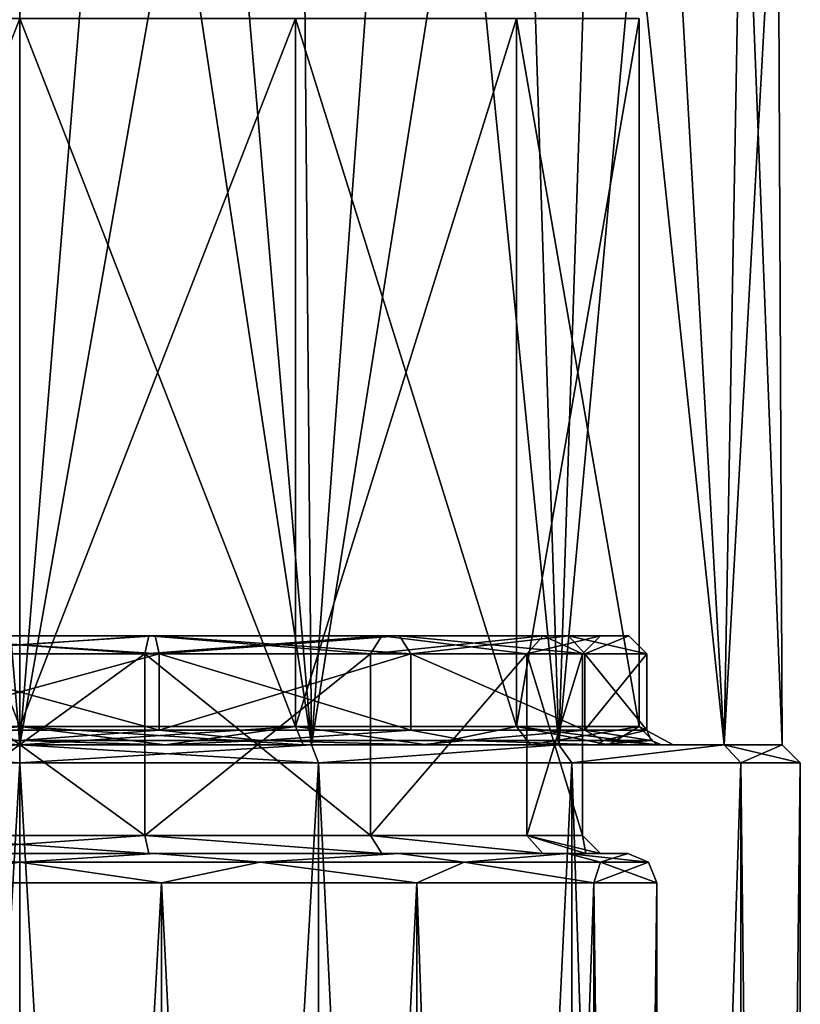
# Model space of a CAD drawing. Header units: millimetres. Extents: x -25 to 87, y -149 to 296.
# Tile 24 of 256: x 0 to 22, y -7 to 20. Entities that reach past the tile are written whole.
import ezdxf

# ---------------------------------------------------------------- set-up
doc = ezdxf.new("R2010")
doc.units = ezdxf.units.MM
doc.header["$LTSCALE"] = 65.185185
for name, color, linetype in [('10', 7, 'CONTINUOUS'), ('11', 7, 'CONTINUOUS'), ('12', 7, 'CONTINUOUS'), ('414', 7, 'CONTINUOUS'), ('415', 7, 'CONTINUOUS'), ('416', 7, 'CONTINUOUS'), ('417', 7, 'CONTINUOUS'), ('418', 7, 'CONTINUOUS'), ('419', 7, 'CONTINUOUS'), ('420', 7, 'CONTINUOUS'), ('421', 7, 'CONTINUOUS'), ('422', 7, 'CONTINUOUS'), ('423', 7, 'CONTINUOUS'), ('424', 7, 'CONTINUOUS'), ('425', 7, 'CONTINUOUS'), ('426', 7, 'CONTINUOUS'), ('427', 7, 'CONTINUOUS'), ('428', 7, 'CONTINUOUS'), ('433', 7, 'CONTINUOUS'), ('434', 7, 'CONTINUOUS'), ('435', 7, 'CONTINUOUS'), ('436', 7, 'CONTINUOUS'), ('437', 7, 'CONTINUOUS'), ('438', 7, 'CONTINUOUS'), ('439', 7, 'CONTINUOUS'), ('440', 7, 'CONTINUOUS'), ('84', 7, 'CONTINUOUS'), ('85', 7, 'CONTINUOUS'), ('9', 7, 'CONTINUOUS')]:
    doc.layers.add(name, color=color, linetype=linetype)

msp = doc.modelspace()

# ---------------------------------------------------------------- linework, layer by layer
at = {"layer": '10', "color": 7, "linetype": 'CONTINUOUS', "true_color": 0x0833a0}
for points in [[(0, 0.5, 17.5), (7.593, 0.5, 15.767), (0, 0, 18), (0, 0.5, 17.5)], [(0, 0, 18), (7.593, 0.5, 15.767), (4.005, 0, 17.549), (0, 0, 18)], [(7.593, 0.5, -15.767), (0, 0.5, -17.5), (7.81, 0, -16.217), (7.593, 0.5, -15.767)], [(7.81, 0, -16.217), (0, 0.5, -17.5), (4.005, 0, -17.549), (7.81, 0, -16.217)], [(4.005, 0, -17.549), (0, 0.5, -17.5), (0, 0, -18), (4.005, 0, -17.549)], [(4.005, 0, 17.549), (7.593, 0.5, 15.767), (7.81, 0, 16.217), (4.005, 0, 17.549)], [(7.593, 0.5, 15.767), (13.682, 0.5, 10.911), (11.223, 0, 14.073), (7.593, 0.5, 15.767)], [(7.81, 0, 16.217), (7.593, 0.5, 15.767), (11.223, 0, 14.073), (7.81, 0, 16.217)], [(13.682, 0.5, -10.911), (7.593, 0.5, -15.767), (11.223, 0, -14.073), (13.682, 0.5, -10.911)], [(11.223, 0, -14.073), (7.593, 0.5, -15.767), (7.81, 0, -16.217), (11.223, 0, -14.073)], [(11.223, 0, 14.073), (13.682, 0.5, 10.911), (14.073, 0, 11.223), (11.223, 0, 14.073)], [(14.073, 0, -11.223), (13.682, 0.5, -10.911), (11.223, 0, -14.073), (14.073, 0, -11.223)], [(13.682, 0.5, 10.911), (17.061, 0.5, 3.894), (14.073, 0, 11.223), (13.682, 0.5, 10.911)], [(17.061, 0.5, -3.894), (13.682, 0.5, -10.911), (17.549, 0, -4.005), (17.061, 0.5, -3.894)], [(17.549, 0, -4.005), (13.682, 0.5, -10.911), (16.217, 0, -7.81), (17.549, 0, -4.005)], [(16.217, 0, -7.81), (13.682, 0.5, -10.911), (14.073, 0, -11.223), (16.217, 0, -7.81)], [(14.073, 0, 11.223), (17.061, 0.5, 3.894), (16.217, 0, 7.81), (14.073, 0, 11.223)], [(16.217, 0, 7.81), (17.061, 0.5, 3.894), (17.549, 0, 4.005), (16.217, 0, 7.81)], [(17.061, 0.5, 3.894), (17.061, 0.5, -3.894), (18, 0), (17.061, 0.5, 3.894)], [(17.549, 0, 4.005), (17.061, 0.5, 3.894), (18, 0), (17.549, 0, 4.005)], [(18, 0), (17.061, 0.5, -3.894), (17.549, 0, -4.005), (18, 0)]]:
    msp.add_3dface(points, dxfattribs=at)
at = {"layer": '11', "color": 7, "linetype": 'CONTINUOUS', "true_color": 0x0833a0}
for points in [[(0, 20, 17.5), (0, 0.5, 17.5), (-7.593, 0.5, 15.767), (0, 20, 17.5)], [(-7.593, 20, 15.767), (0, 20, 17.5), (-7.593, 0.5, 15.767), (-7.593, 20, 15.767)], [(0, 0.5, -17.5), (0, 20, -17.5), (-7.593, 20, -15.767), (0, 0.5, -17.5)], [(0, 0.5, -17.5), (-7.593, 20, -15.767), (-7.593, 0.5, -15.767), (0, 0.5, -17.5)]]:
    msp.add_3dface(points, dxfattribs=at)
at = {"layer": '12', "color": 7, "linetype": 'CONTINUOUS', "true_color": 0x0833a0}
for points in [[(-7.593, 0.5, 15.767), (0, 0.5, 17.5), (-7.81, 0, 16.217), (-7.593, 0.5, 15.767)], [(-7.81, 0, 16.217), (0, 0.5, 17.5), (-4.005, 0, 17.549), (-7.81, 0, 16.217)], [(0, 0, -18), (0, 0.5, -17.5), (-7.593, 0.5, -15.767), (0, 0, -18)], [(0, 0, -18), (-7.593, 0.5, -15.767), (-4.005, 0, -17.549), (0, 0, -18)], [(0, 0.5, 17.5), (0, 0, 18), (-4.005, 0, 17.549), (0, 0.5, 17.5)]]:
    msp.add_3dface(points, dxfattribs=at)
at = {"layer": '414', "linetype": 'CONTINUOUS'}
for points in [[(-3.844, 0.4, 16.842), (3.844, 0.4, 16.842), (-3.844, 2.5, 16.842), (-3.844, 0.4, 16.842)], [(-3.844, 2.5, 16.842), (3.844, 0.4, 16.842), (3.844, 2.5, 16.842), (-3.844, 2.5, 16.842)], [(3.844, 0.4, 16.842), (10.771, 0.4, 13.506), (3.844, 2.5, 16.842), (3.844, 0.4, 16.842)], [(3.844, 2.5, 16.842), (10.771, 0.4, 13.506), (10.771, 2.5, 13.506), (3.844, 2.5, 16.842)], [(10.771, 0.4, 13.506), (15.564, 0.4, 7.495), (10.771, 2.5, 13.506), (10.771, 0.4, 13.506)], [(10.771, 2.5, 13.506), (15.564, 0.4, 7.495), (15.564, 2.5, 7.495), (10.771, 2.5, 13.506)], [(17.275, 0.4), (17.275, 2.5), (15.564, 2.5, 7.495), (17.275, 0.4)], [(15.564, 0.4, 7.495), (17.275, 0.4), (15.564, 2.5, 7.495), (15.564, 0.4, 7.495)]]:
    msp.add_3dface(points, dxfattribs=at)
at = {"layer": '415', "linetype": 'CONTINUOUS'}
for points in [[(-4.005, 0, 17.549), (0, 0, 18), (-3.933, 0, 17.232), (-4.005, 0, 17.549)], [(0, 0, -18), (-4.005, 0, -17.549), (-3.933, 0, -17.232), (0, 0, -18)], [(-3.933, 0, 17.232), (0, 0, 18), (3.933, 0, 17.232), (-3.933, 0, 17.232)], [(3.933, 0, -17.232), (0, 0, -18), (-3.933, 0, -17.232), (3.933, 0, -17.232)], [(0, 0, 18), (4.005, 0, 17.549), (3.933, 0, 17.232), (0, 0, 18)], [(4.005, 0, -17.549), (0, 0, -18), (3.933, 0, -17.232), (4.005, 0, -17.549)], [(4.005, 0, 17.549), (7.81, 0, 16.217), (3.933, 0, 17.232), (4.005, 0, 17.549)], [(3.933, 0, 17.232), (7.81, 0, 16.217), (11.021, 0, 13.818), (3.933, 0, 17.232)], [(11.021, 0, -13.818), (4.005, 0, -17.549), (3.933, 0, -17.232), (11.021, 0, -13.818)], [(7.81, 0, -16.217), (4.005, 0, -17.549), (11.021, 0, -13.818), (7.81, 0, -16.217)], [(7.81, 0, 16.217), (11.223, 0, 14.073), (11.021, 0, 13.818), (7.81, 0, 16.217)], [(11.223, 0, -14.073), (7.81, 0, -16.217), (11.021, 0, -13.818), (11.223, 0, -14.073)], [(11.223, 0, 14.073), (14.073, 0, 11.223), (11.021, 0, 13.818), (11.223, 0, 14.073)], [(11.021, 0, 13.818), (14.073, 0, 11.223), (15.925, 0, 7.668), (11.021, 0, 13.818)], [(15.925, 0, -7.667), (11.223, 0, -14.073), (11.021, 0, -13.818), (15.925, 0, -7.667)], [(14.073, 0, -11.223), (11.223, 0, -14.073), (15.925, 0, -7.667), (14.073, 0, -11.223)], [(14.073, 0, 11.223), (16.217, 0, 7.81), (15.925, 0, 7.668), (14.073, 0, 11.223)], [(16.217, 0, -7.81), (14.073, 0, -11.223), (15.925, 0, -7.667), (16.217, 0, -7.81)], [(16.217, 0, 7.81), (17.549, 0, 4.005), (15.925, 0, 7.668), (16.217, 0, 7.81)], [(17.549, 0, 4.005), (17.675, 0), (15.925, 0, 7.668), (17.549, 0, 4.005)], [(17.675, 0), (16.217, 0, -7.81), (15.925, 0, -7.667), (17.675, 0)], [(17.549, 0, -4.005), (16.217, 0, -7.81), (17.675, 0), (17.549, 0, -4.005)], [(17.549, 0, 4.005), (18, 0), (17.675, 0), (17.549, 0, 4.005)], [(18, 0), (17.549, 0, -4.005), (17.675, 0), (18, 0)]]:
    msp.add_3dface(points, dxfattribs=at)
at = {"layer": '416', "linetype": 'CONTINUOUS'}
for points in [[(-8.228, -0.5, 19.863), (0, -143.5, 21.5), (0, -0.5, 21.5), (-8.228, -0.5, 19.863)], [(0, -143.5, 21.5), (8.228, -143.5, 19.863), (0, -0.5, 21.5), (0, -143.5, 21.5)], [(0, -0.5, 21.5), (8.228, -143.5, 19.863), (8.228, -0.5, 19.863), (0, -0.5, 21.5)], [(8.228, -143.5, 19.863), (15.203, -143.5, 15.203), (8.228, -0.5, 19.863), (8.228, -143.5, 19.863)], [(8.228, -0.5, 19.863), (15.203, -143.5, 15.203), (15.203, -0.5, 15.203), (8.228, -0.5, 19.863)], [(15.203, -143.5, 15.203), (19.863, -143.5, 8.228), (15.203, -0.5, 15.203), (15.203, -143.5, 15.203)], [(15.203, -0.5, 15.203), (19.863, -143.5, 8.228), (19.863, -0.5, 8.228), (15.203, -0.5, 15.203)], [(19.863, -143.5, 8.228), (21.5, -143.5), (19.863, -0.5, 8.228), (19.863, -143.5, 8.228)], [(19.863, -0.5, 8.228), (21.5, -143.5), (21.5, -0.5), (19.863, -0.5, 8.228)]]:
    msp.add_3dface(points, dxfattribs=at)
at = {"layer": '417', "linetype": 'CONTINUOUS'}
for points in [[(-3.905, -3.8, 17.11), (3.905, -3.8, 17.11), (-3.905, -143.5, 17.11), (-3.905, -3.8, 17.11)], [(-3.905, -143.5, 17.11), (3.905, -3.8, 17.11), (3.905, -143.5, 17.11), (-3.905, -143.5, 17.11)], [(3.905, -3.8, 17.11), (10.942, -3.8, 13.721), (3.905, -143.5, 17.11), (3.905, -3.8, 17.11)], [(3.905, -143.5, 17.11), (10.942, -3.8, 13.721), (10.942, -143.5, 13.721), (3.905, -143.5, 17.11)], [(10.942, -3.8, 13.721), (15.812, -3.8, 7.615), (10.942, -143.5, 13.721), (10.942, -3.8, 13.721)], [(10.942, -143.5, 13.721), (15.812, -3.8, 7.615), (15.812, -143.5, 7.615), (10.942, -143.5, 13.721)], [(17.55, -3.8), (17.55, -143.5), (15.812, -143.5, 7.615), (17.55, -3.8)], [(15.812, -3.8, 7.615), (17.55, -3.8), (15.812, -143.5, 7.615), (15.812, -3.8, 7.615)]]:
    msp.add_3dface(points, dxfattribs=at)
at = {"layer": '418', "linetype": 'CONTINUOUS'}
for points in [[(3.728, -3, 16.33), (-3.728, -3, 16.33), (-3.558, -3, 15.599), (3.728, -3, 16.33)], [(-3.728, -3, -16.33), (3.728, -3, -16.33), (3.558, -3, -15.599), (-3.728, -3, -16.33)], [(-3.558, -3, -15.599), (-3.728, -3, -16.33), (3.558, -3, -15.599), (-3.558, -3, -15.599)], [(3.558, -3, 15.599), (3.728, -3, 16.33), (-3.558, -3, 15.599), (3.558, -3, 15.599)], [(10.444, -3, 13.095), (3.728, -3, 16.33), (3.558, -3, 15.599), (10.444, -3, 13.095)], [(9.971, -3, 12.513), (10.444, -3, 13.095), (3.558, -3, 15.599), (9.971, -3, 12.513)], [(3.728, -3, -16.33), (10.444, -3, -13.095), (3.558, -3, -15.599), (3.728, -3, -16.33)], [(3.558, -3, -15.599), (10.444, -3, -13.095), (9.971, -3, -12.513), (3.558, -3, -15.599)], [(15.092, -3, 7.266), (10.444, -3, 13.095), (9.971, -3, 12.513), (15.092, -3, 7.266)], [(14.411, -3, 6.952), (15.092, -3, 7.266), (9.971, -3, 12.513), (14.411, -3, 6.952)], [(10.444, -3, -13.095), (15.092, -3, -7.266), (9.971, -3, -12.513), (10.444, -3, -13.095)], [(9.971, -3, -12.513), (15.092, -3, -7.266), (14.411, -3, -6.952), (9.971, -3, -12.513)], [(15.596, -3, 3.57), (15.092, -3, 7.266), (14.411, -3, 6.952), (15.596, -3, 3.57)], [(14.411, -3, -6.952), (15.092, -3, -7.266), (15.596, -3, -3.57), (14.411, -3, -6.952)], [(16.75, -3), (15.092, -3, 7.266), (15.596, -3, 3.57), (16.75, -3)], [(15.092, -3, -7.266), (16.75, -3), (15.596, -3, -3.57), (15.092, -3, -7.266)], [(16, -3), (16.75, -3), (15.596, -3, 3.57), (16, -3)], [(16.75, -3), (16, -3), (15.596, -3, -3.57), (16.75, -3)]]:
    msp.add_3dface(points, dxfattribs=at)
at = {"layer": '419', "linetype": 'CONTINUOUS'}
for points in [[(-3.449, 2.5, 15.111), (3.449, 2.5, 15.111), (-3.449, -2.5, 15.111), (-3.449, 2.5, 15.111)], [(-3.449, -2.5, 15.111), (3.449, 2.5, 15.111), (3.449, -2.5, 15.111), (-3.449, -2.5, 15.111)], [(3.449, 2.5, 15.111), (9.664, 2.5, 12.118), (3.449, -2.5, 15.111), (3.449, 2.5, 15.111)], [(3.449, -2.5, 15.111), (9.664, 2.5, 12.118), (9.665, -2.5, 12.118), (3.449, -2.5, 15.111)], [(9.664, 2.5, 12.118), (13.965, 2.5, 6.725), (9.665, -2.5, 12.118), (9.664, 2.5, 12.118)], [(9.665, -2.5, 12.118), (13.965, 2.5, 6.725), (13.965, -2.5, 6.725), (9.665, -2.5, 12.118)], [(15.5, 2.5), (15.5, -2.5), (13.965, -2.5, 6.725), (15.5, 2.5)], [(13.965, 2.5, 6.725), (15.5, 2.5), (13.965, -2.5, 6.725), (13.965, 2.5, 6.725)]]:
    msp.add_3dface(points, dxfattribs=at)
at = {"layer": '420', "linetype": 'CONTINUOUS'}
for points in [[(3.733, 3, -16.354), (-3.733, 3, -16.354), (3.56, 3, -15.599), (3.733, 3, -16.354)], [(3.56, 3, -15.599), (-3.733, 3, -16.354), (-3.56, 3, -15.599), (3.56, 3, -15.599)], [(-3.733, 3, 16.354), (3.733, 3, 16.354), (-3.56, 3, 15.599), (-3.733, 3, 16.354)], [(-3.56, 3, 15.599), (3.733, 3, 16.354), (3.56, 3, 15.599), (-3.56, 3, 15.599)], [(9.976, 3, -12.509), (3.733, 3, -16.354), (3.56, 3, -15.599), (9.976, 3, -12.509)], [(3.56, 3, 15.599), (3.733, 3, 16.354), (9.976, 3, 12.509), (3.56, 3, 15.599)], [(10.459, 3, -13.115), (3.733, 3, -16.354), (9.976, 3, -12.509), (10.459, 3, -13.115)], [(3.733, 3, 16.354), (10.459, 3, 13.115), (9.976, 3, 12.509), (3.733, 3, 16.354)], [(14.415, 3, -6.942), (10.459, 3, -13.115), (9.976, 3, -12.509), (14.415, 3, -6.942)], [(9.976, 3, 12.509), (10.459, 3, 13.115), (14.415, 3, 6.942), (9.976, 3, 12.509)], [(15.114, 3, -7.278), (10.459, 3, -13.115), (14.415, 3, -6.942), (15.114, 3, -7.278)], [(10.459, 3, 13.115), (15.114, 3, 7.278), (14.415, 3, 6.942), (10.459, 3, 13.115)], [(16, 3), (15.114, 3, -7.278), (14.415, 3, -6.942), (16, 3)], [(14.415, 3, 6.942), (15.114, 3, 7.278), (16, 3), (14.415, 3, 6.942)], [(16.775, 3), (15.114, 3, -7.278), (16, 3), (16.775, 3)], [(15.114, 3, 7.278), (16.775, 3), (16, 3), (15.114, 3, 7.278)]]:
    msp.add_3dface(points, dxfattribs=at)
at = {"layer": '421', "linetype": 'CONTINUOUS'}
for points in [[(3.844, 0.4, -16.842), (-3.844, 0.4, -16.842), (3.844, 2.5, -16.842), (3.844, 0.4, -16.842)], [(3.844, 2.5, -16.842), (-3.844, 0.4, -16.842), (-3.844, 2.5, -16.842), (3.844, 2.5, -16.842)], [(10.771, 0.4, -13.506), (3.844, 0.4, -16.842), (10.771, 2.5, -13.506), (10.771, 0.4, -13.506)], [(10.771, 2.5, -13.506), (3.844, 0.4, -16.842), (3.844, 2.5, -16.842), (10.771, 2.5, -13.506)], [(15.564, 0.4, -7.495), (10.771, 0.4, -13.506), (10.771, 2.5, -13.506), (15.564, 0.4, -7.495)], [(15.564, 2.5, -7.495), (15.564, 0.4, -7.495), (10.771, 2.5, -13.506), (15.564, 2.5, -7.495)], [(17.275, 2.5), (17.275, 0.4), (15.564, 0.4, -7.495), (17.275, 2.5)], [(17.275, 2.5), (15.564, 0.4, -7.495), (15.564, 2.5, -7.495), (17.275, 2.5)]]:
    msp.add_3dface(points, dxfattribs=at)
at = {"layer": '422', "linetype": 'CONTINUOUS'}
for points in [[(0, -143.5, -21.5), (-8.228, -143.5, -19.863), (0, -0.5, -21.5), (0, -143.5, -21.5)], [(0, -0.5, -21.5), (-8.228, -143.5, -19.863), (-8.228, -0.5, -19.863), (0, -0.5, -21.5)], [(8.228, -143.5, -19.863), (0, -143.5, -21.5), (8.228, -0.5, -19.863), (8.228, -143.5, -19.863)], [(8.228, -0.5, -19.863), (0, -143.5, -21.5), (0, -0.5, -21.5), (8.228, -0.5, -19.863)], [(15.203, -143.5, -15.203), (8.228, -143.5, -19.863), (15.203, -0.5, -15.203), (15.203, -143.5, -15.203)], [(15.203, -0.5, -15.203), (8.228, -143.5, -19.863), (8.228, -0.5, -19.863), (15.203, -0.5, -15.203)], [(19.863, -143.5, -8.228), (15.203, -143.5, -15.203), (19.863, -0.5, -8.228), (19.863, -143.5, -8.228)], [(19.863, -0.5, -8.228), (15.203, -143.5, -15.203), (15.203, -0.5, -15.203), (19.863, -0.5, -8.228)], [(21.5, -0.5), (21.5, -143.5), (19.863, -143.5, -8.228), (21.5, -0.5)], [(21.5, -0.5), (19.863, -143.5, -8.228), (19.863, -0.5, -8.228), (21.5, -0.5)]]:
    msp.add_3dface(points, dxfattribs=at)
at = {"layer": '423', "linetype": 'CONTINUOUS'}
for points in [[(3.905, -3.8, -17.11), (-3.905, -3.8, -17.11), (3.905, -143.5, -17.11), (3.905, -3.8, -17.11)], [(3.905, -143.5, -17.11), (-3.905, -3.8, -17.11), (-3.905, -143.5, -17.11), (3.905, -143.5, -17.11)], [(10.942, -3.8, -13.721), (3.905, -3.8, -17.11), (10.942, -143.5, -13.721), (10.942, -3.8, -13.721)], [(10.942, -143.5, -13.721), (3.905, -3.8, -17.11), (3.905, -143.5, -17.11), (10.942, -143.5, -13.721)], [(15.812, -3.8, -7.615), (10.942, -3.8, -13.721), (15.812, -143.5, -7.615), (15.812, -3.8, -7.615)], [(15.812, -143.5, -7.615), (10.942, -3.8, -13.721), (10.942, -143.5, -13.721), (15.812, -143.5, -7.615)], [(17.55, -143.5), (17.55, -3.8), (15.812, -3.8, -7.615), (17.55, -143.5)], [(17.55, -143.5), (15.812, -3.8, -7.615), (15.812, -143.5, -7.615), (17.55, -143.5)]]:
    msp.add_3dface(points, dxfattribs=at)
at = {"layer": '424', "linetype": 'CONTINUOUS'}
for points in [[(3.449, 2.5, -15.111), (-3.449, 2.5, -15.111), (3.449, -2.5, -15.111), (3.449, 2.5, -15.111)], [(3.449, -2.5, -15.111), (-3.449, 2.5, -15.111), (-3.449, -2.5, -15.111), (3.449, -2.5, -15.111)], [(9.664, 2.5, -12.118), (3.449, 2.5, -15.111), (9.664, -2.5, -12.118), (9.664, 2.5, -12.118)], [(9.664, -2.5, -12.118), (3.449, 2.5, -15.111), (3.449, -2.5, -15.111), (9.664, -2.5, -12.118)], [(13.965, 2.5, -6.725), (9.664, 2.5, -12.118), (9.664, -2.5, -12.118), (13.965, 2.5, -6.725)], [(13.965, -2.5, -6.725), (13.965, 2.5, -6.725), (9.664, -2.5, -12.118), (13.965, -2.5, -6.725)], [(15.5, -2.5), (15.5, 2.5), (13.965, 2.5, -6.725), (15.5, -2.5)], [(15.5, -2.5), (13.965, 2.5, -6.725), (13.965, -2.5, -6.725), (15.5, -2.5)]]:
    msp.add_3dface(points, dxfattribs=at)
at = {"layer": '425', "linetype": 'CONTINUOUS'}
for points in [[(-3.844, 0.4, 16.842), (-6.656, 0.117, 16.068), (0, 0.117, 17.392), (-3.844, 0.4, 16.842)], [(3.844, 0.4, 16.842), (-3.844, 0.4, 16.842), (0, 0.117, 17.392), (3.844, 0.4, 16.842)], [(3.844, 0.4, 16.842), (0, 0.117, 17.392), (6.656, 0.117, 16.068), (3.844, 0.4, 16.842)], [(10.771, 0.4, 13.506), (3.844, 0.4, 16.842), (6.656, 0.117, 16.068), (10.771, 0.4, 13.506)], [(10.771, 0.4, 13.506), (6.656, 0.117, 16.068), (12.298, 0.117, 12.298), (10.771, 0.4, 13.506)], [(15.564, 0.4, 7.495), (10.771, 0.4, 13.506), (12.298, 0.117, 12.298), (15.564, 0.4, 7.495)], [(15.564, 0.4, 7.495), (12.298, 0.117, 12.298), (16.068, 0.117, 6.656), (15.564, 0.4, 7.495)], [(17.275, 0.4), (15.564, 0.4, 7.495), (17.392, 0.117), (17.275, 0.4)], [(15.564, 0.4, 7.495), (16.068, 0.117, 6.656), (17.392, 0.117), (15.564, 0.4, 7.495)], [(-6.656, 0.117, 16.068), (-3.933, 0, 17.232), (0, 0.117, 17.392), (-6.656, 0.117, 16.068)], [(-3.933, 0, 17.232), (3.933, 0, 17.232), (0, 0.117, 17.392), (-3.933, 0, 17.232)], [(0, 0.117, 17.392), (3.933, 0, 17.232), (6.656, 0.117, 16.068), (0, 0.117, 17.392)], [(3.933, 0, 17.232), (11.021, 0, 13.818), (6.656, 0.117, 16.068), (3.933, 0, 17.232)], [(6.656, 0.117, 16.068), (11.021, 0, 13.818), (12.298, 0.117, 12.298), (6.656, 0.117, 16.068)], [(11.021, 0, 13.818), (15.925, 0, 7.668), (12.298, 0.117, 12.298), (11.021, 0, 13.818)], [(12.298, 0.117, 12.298), (15.925, 0, 7.668), (16.068, 0.117, 6.656), (12.298, 0.117, 12.298)], [(15.925, 0, 7.668), (17.675, 0), (16.068, 0.117, 6.656), (15.925, 0, 7.668)], [(16.068, 0.117, 6.656), (17.675, 0), (17.392, 0.117), (16.068, 0.117, 6.656)]]:
    msp.add_3dface(points, dxfattribs=at)
at = {"layer": '426', "linetype": 'CONTINUOUS'}
for points in [[(-3.844, 0.4, -16.842), (0, 0.117, -17.392), (-6.656, 0.117, -16.068), (-3.844, 0.4, -16.842)], [(-3.844, 0.4, -16.842), (3.844, 0.4, -16.842), (0, 0.117, -17.392), (-3.844, 0.4, -16.842)], [(3.844, 0.4, -16.842), (6.656, 0.117, -16.068), (0, 0.117, -17.392), (3.844, 0.4, -16.842)], [(3.844, 0.4, -16.842), (10.771, 0.4, -13.506), (6.656, 0.117, -16.068), (3.844, 0.4, -16.842)], [(10.771, 0.4, -13.506), (12.298, 0.117, -12.298), (6.656, 0.117, -16.068), (10.771, 0.4, -13.506)], [(10.771, 0.4, -13.506), (15.564, 0.4, -7.495), (12.298, 0.117, -12.298), (10.771, 0.4, -13.506)], [(15.564, 0.4, -7.495), (16.068, 0.117, -6.656), (12.298, 0.117, -12.298), (15.564, 0.4, -7.495)], [(15.564, 0.4, -7.495), (17.275, 0.4), (16.068, 0.117, -6.656), (15.564, 0.4, -7.495)], [(17.275, 0.4), (17.392, 0.117), (16.068, 0.117, -6.656), (17.275, 0.4)], [(0, 0.117, -17.392), (-3.933, 0, -17.232), (-6.656, 0.117, -16.068), (0, 0.117, -17.392)], [(3.933, 0, -17.232), (-3.933, 0, -17.232), (0, 0.117, -17.392), (3.933, 0, -17.232)], [(6.656, 0.117, -16.068), (3.933, 0, -17.232), (0, 0.117, -17.392), (6.656, 0.117, -16.068)], [(11.021, 0, -13.818), (3.933, 0, -17.232), (6.656, 0.117, -16.068), (11.021, 0, -13.818)], [(12.298, 0.117, -12.298), (11.021, 0, -13.818), (6.656, 0.117, -16.068), (12.298, 0.117, -12.298)], [(15.925, 0, -7.667), (11.021, 0, -13.818), (12.298, 0.117, -12.298), (15.925, 0, -7.667)], [(16.068, 0.117, -6.656), (15.925, 0, -7.667), (12.298, 0.117, -12.298), (16.068, 0.117, -6.656)], [(17.675, 0), (15.925, 0, -7.667), (17.392, 0.117), (17.675, 0)], [(17.392, 0.117), (15.925, 0, -7.667), (16.068, 0.117, -6.656), (17.392, 0.117)]]:
    msp.add_3dface(points, dxfattribs=at)
at = {"layer": '427', "linetype": 'CONTINUOUS'}
for points in [[(0, -3.234, -17.316), (-3.728, -3, -16.33), (-6.626, -3.234, -15.998), (0, -3.234, -17.316)], [(-3.905, -3.8, -17.11), (0, -3.234, -17.316), (-6.626, -3.234, -15.998), (-3.905, -3.8, -17.11)], [(-3.905, -3.8, -17.11), (3.905, -3.8, -17.11), (0, -3.234, -17.316), (-3.905, -3.8, -17.11)], [(3.728, -3, -16.33), (-3.728, -3, -16.33), (0, -3.234, -17.316), (3.728, -3, -16.33)], [(6.626, -3.234, -15.998), (3.728, -3, -16.33), (0, -3.234, -17.316), (6.626, -3.234, -15.998)], [(3.905, -3.8, -17.11), (6.626, -3.234, -15.998), (0, -3.234, -17.316), (3.905, -3.8, -17.11)], [(10.444, -3, -13.095), (3.728, -3, -16.33), (6.626, -3.234, -15.998), (10.444, -3, -13.095)], [(3.905, -3.8, -17.11), (10.942, -3.8, -13.721), (6.626, -3.234, -15.998), (3.905, -3.8, -17.11)], [(12.244, -3.234, -12.244), (10.444, -3, -13.095), (6.626, -3.234, -15.998), (12.244, -3.234, -12.244)], [(10.942, -3.8, -13.721), (12.244, -3.234, -12.244), (6.626, -3.234, -15.998), (10.942, -3.8, -13.721)], [(15.092, -3, -7.266), (10.444, -3, -13.095), (12.244, -3.234, -12.244), (15.092, -3, -7.266)], [(10.942, -3.8, -13.721), (15.812, -3.8, -7.615), (12.244, -3.234, -12.244), (10.942, -3.8, -13.721)], [(15.998, -3.234, -6.626), (15.092, -3, -7.266), (12.244, -3.234, -12.244), (15.998, -3.234, -6.626)], [(15.812, -3.8, -7.615), (15.998, -3.234, -6.626), (12.244, -3.234, -12.244), (15.812, -3.8, -7.615)], [(16.75, -3), (15.092, -3, -7.266), (17.316, -3.234, 0), (16.75, -3)], [(17.316, -3.234, 0), (15.092, -3, -7.266), (15.998, -3.234, -6.626), (17.316, -3.234, 0)], [(15.812, -3.8, -7.615), (17.55, -3.8), (15.998, -3.234, -6.626), (15.812, -3.8, -7.615)], [(17.55, -3.8), (17.316, -3.234, 0), (15.998, -3.234, -6.626), (17.55, -3.8)]]:
    msp.add_3dface(points, dxfattribs=at)
at = {"layer": '428', "linetype": 'CONTINUOUS'}
for points in [[(-6.626, -3.234, 15.998), (-3.728, -3, 16.33), (0, -3.234, 17.316), (-6.626, -3.234, 15.998)], [(-3.905, -3.8, 17.11), (-6.626, -3.234, 15.998), (0, -3.234, 17.316), (-3.905, -3.8, 17.11)], [(3.905, -3.8, 17.11), (-3.905, -3.8, 17.11), (0, -3.234, 17.316), (3.905, -3.8, 17.11)], [(-3.728, -3, 16.33), (3.728, -3, 16.33), (0, -3.234, 17.316), (-3.728, -3, 16.33)], [(0, -3.234, 17.316), (3.728, -3, 16.33), (6.626, -3.234, 15.998), (0, -3.234, 17.316)], [(3.905, -3.8, 17.11), (0, -3.234, 17.316), (6.626, -3.234, 15.998), (3.905, -3.8, 17.11)], [(3.728, -3, 16.33), (10.444, -3, 13.095), (6.626, -3.234, 15.998), (3.728, -3, 16.33)], [(10.942, -3.8, 13.721), (3.905, -3.8, 17.11), (6.626, -3.234, 15.998), (10.942, -3.8, 13.721)], [(6.626, -3.234, 15.998), (10.444, -3, 13.095), (12.244, -3.234, 12.244), (6.626, -3.234, 15.998)], [(10.942, -3.8, 13.721), (6.626, -3.234, 15.998), (12.244, -3.234, 12.244), (10.942, -3.8, 13.721)], [(10.444, -3, 13.095), (15.092, -3, 7.266), (12.244, -3.234, 12.244), (10.444, -3, 13.095)], [(15.812, -3.8, 7.615), (10.942, -3.8, 13.721), (12.244, -3.234, 12.244), (15.812, -3.8, 7.615)], [(12.244, -3.234, 12.244), (15.092, -3, 7.266), (15.998, -3.234, 6.626), (12.244, -3.234, 12.244)], [(15.812, -3.8, 7.615), (12.244, -3.234, 12.244), (15.998, -3.234, 6.626), (15.812, -3.8, 7.615)], [(15.092, -3, 7.266), (16.75, -3), (15.998, -3.234, 6.626), (15.092, -3, 7.266)], [(17.55, -3.8), (15.812, -3.8, 7.615), (17.316, -3.234, 0), (17.55, -3.8)], [(17.316, -3.234, 0), (15.812, -3.8, 7.615), (15.998, -3.234, 6.626), (17.316, -3.234, 0)], [(16.75, -3), (17.316, -3.234, 0), (15.998, -3.234, 6.626), (16.75, -3)]]:
    msp.add_3dface(points, dxfattribs=at)
at = {"layer": '433', "linetype": 'CONTINUOUS'}
for points in [[(-3.558, -3, -15.599), (3.558, -3, -15.599), (-3.449, -2.5, -15.111), (-3.558, -3, -15.599)], [(3.558, -3, -15.599), (3.449, -2.5, -15.111), (-3.449, -2.5, -15.111), (3.558, -3, -15.599)], [(3.558, -3, -15.599), (9.971, -3, -12.513), (3.449, -2.5, -15.111), (3.558, -3, -15.599)], [(9.971, -3, -12.513), (9.664, -2.5, -12.118), (3.449, -2.5, -15.111), (9.971, -3, -12.513)], [(9.971, -3, -12.513), (14.411, -3, -6.952), (9.664, -2.5, -12.118), (9.971, -3, -12.513)], [(14.411, -3, -6.952), (13.965, -2.5, -6.725), (9.664, -2.5, -12.118), (14.411, -3, -6.952)], [(15.596, -3, -3.57), (16, -3), (13.965, -2.5, -6.725), (15.596, -3, -3.57)], [(16, -3), (15.5, -2.5), (13.965, -2.5, -6.725), (16, -3)], [(14.411, -3, -6.952), (15.596, -3, -3.57), (13.965, -2.5, -6.725), (14.411, -3, -6.952)]]:
    msp.add_3dface(points, dxfattribs=at)
at = {"layer": '434', "linetype": 'CONTINUOUS'}
for points in [[(3.558, -3, 15.599), (-3.558, -3, 15.599), (3.449, -2.5, 15.111), (3.558, -3, 15.599)], [(-3.558, -3, 15.599), (-3.449, -2.5, 15.111), (3.449, -2.5, 15.111), (-3.558, -3, 15.599)], [(9.971, -3, 12.513), (3.558, -3, 15.599), (3.449, -2.5, 15.111), (9.971, -3, 12.513)], [(9.971, -3, 12.513), (3.449, -2.5, 15.111), (9.665, -2.5, 12.118), (9.971, -3, 12.513)], [(14.411, -3, 6.952), (9.971, -3, 12.513), (9.665, -2.5, 12.118), (14.411, -3, 6.952)], [(14.411, -3, 6.952), (9.665, -2.5, 12.118), (13.965, -2.5, 6.725), (14.411, -3, 6.952)], [(15.596, -3, 3.57), (14.411, -3, 6.952), (13.965, -2.5, 6.725), (15.596, -3, 3.57)], [(15.5, -2.5), (15.596, -3, 3.57), (13.965, -2.5, 6.725), (15.5, -2.5)], [(16, -3), (15.596, -3, 3.57), (15.5, -2.5), (16, -3)]]:
    msp.add_3dface(points, dxfattribs=at)
at = {"layer": '435', "linetype": 'CONTINUOUS'}
for points in [[(-3.449, 2.5, 15.111), (-3.56, 3, 15.599), (3.56, 3, 15.599), (-3.449, 2.5, 15.111)], [(3.449, 2.5, 15.111), (-3.449, 2.5, 15.111), (3.56, 3, 15.599), (3.449, 2.5, 15.111)], [(9.664, 2.5, 12.118), (3.449, 2.5, 15.111), (9.976, 3, 12.509), (9.664, 2.5, 12.118)], [(3.449, 2.5, 15.111), (3.56, 3, 15.599), (9.976, 3, 12.509), (3.449, 2.5, 15.111)], [(13.965, 2.5, 6.725), (9.664, 2.5, 12.118), (14.415, 3, 6.942), (13.965, 2.5, 6.725)], [(9.664, 2.5, 12.118), (9.976, 3, 12.509), (14.415, 3, 6.942), (9.664, 2.5, 12.118)], [(15.5, 2.5), (13.965, 2.5, 6.725), (16, 3), (15.5, 2.5)], [(13.965, 2.5, 6.725), (14.415, 3, 6.942), (16, 3), (13.965, 2.5, 6.725)]]:
    msp.add_3dface(points, dxfattribs=at)
at = {"layer": '436', "linetype": 'CONTINUOUS'}
for points in [[(3.56, 3, -15.599), (-3.56, 3, -15.599), (3.449, 2.5, -15.111), (3.56, 3, -15.599)], [(-3.56, 3, -15.599), (-3.449, 2.5, -15.111), (3.449, 2.5, -15.111), (-3.56, 3, -15.599)], [(3.56, 3, -15.599), (3.449, 2.5, -15.111), (9.664, 2.5, -12.118), (3.56, 3, -15.599)], [(9.976, 3, -12.509), (3.56, 3, -15.599), (9.664, 2.5, -12.118), (9.976, 3, -12.509)], [(9.976, 3, -12.509), (9.664, 2.5, -12.118), (13.965, 2.5, -6.725), (9.976, 3, -12.509)], [(14.415, 3, -6.942), (9.976, 3, -12.509), (13.965, 2.5, -6.725), (14.415, 3, -6.942)], [(15.5, 2.5), (14.415, 3, -6.942), (13.965, 2.5, -6.725), (15.5, 2.5)], [(15.5, 2.5), (16, 3), (14.415, 3, -6.942), (15.5, 2.5)]]:
    msp.add_3dface(points, dxfattribs=at)
at = {"layer": '437', "linetype": 'CONTINUOUS'}
for points in [[(-3.844, 2.5, 16.842), (3.844, 2.5, 16.842), (-3.733, 3, 16.354), (-3.844, 2.5, 16.842)], [(3.844, 2.5, 16.842), (3.733, 3, 16.354), (-3.733, 3, 16.354), (3.844, 2.5, 16.842)], [(3.844, 2.5, 16.842), (10.771, 2.5, 13.506), (3.733, 3, 16.354), (3.844, 2.5, 16.842)], [(10.771, 2.5, 13.506), (10.459, 3, 13.115), (3.733, 3, 16.354), (10.771, 2.5, 13.506)], [(10.771, 2.5, 13.506), (15.564, 2.5, 7.495), (10.459, 3, 13.115), (10.771, 2.5, 13.506)], [(15.564, 2.5, 7.495), (15.114, 3, 7.278), (10.459, 3, 13.115), (15.564, 2.5, 7.495)], [(15.564, 2.5, 7.495), (17.275, 2.5), (15.114, 3, 7.278), (15.564, 2.5, 7.495)], [(17.275, 2.5), (16.775, 3), (15.114, 3, 7.278), (17.275, 2.5)]]:
    msp.add_3dface(points, dxfattribs=at)
at = {"layer": '438', "linetype": 'CONTINUOUS'}
for points in [[(-3.733, 3, -16.354), (3.733, 3, -16.354), (-3.844, 2.5, -16.842), (-3.733, 3, -16.354)], [(3.733, 3, -16.354), (3.844, 2.5, -16.842), (-3.844, 2.5, -16.842), (3.733, 3, -16.354)], [(3.733, 3, -16.354), (10.459, 3, -13.115), (3.844, 2.5, -16.842), (3.733, 3, -16.354)], [(10.459, 3, -13.115), (10.771, 2.5, -13.506), (3.844, 2.5, -16.842), (10.459, 3, -13.115)], [(10.459, 3, -13.115), (15.114, 3, -7.278), (10.771, 2.5, -13.506), (10.459, 3, -13.115)], [(15.114, 3, -7.278), (15.564, 2.5, -7.495), (10.771, 2.5, -13.506), (15.114, 3, -7.278)], [(15.114, 3, -7.278), (16.775, 3), (15.564, 2.5, -7.495), (15.114, 3, -7.278)], [(16.775, 3), (17.275, 2.5), (15.564, 2.5, -7.495), (16.775, 3)]]:
    msp.add_3dface(points, dxfattribs=at)
at = {"layer": '439', "linetype": 'CONTINUOUS'}
for points in [[(-8.036, 0, 19.401), (-8.228, -0.5, 19.863), (0, -0.5, 21.5), (-8.036, 0, 19.401)], [(0, 0, 21), (-8.036, 0, 19.401), (0, -0.5, 21.5), (0, 0, 21)], [(8.036, 0, 19.401), (0, 0, 21), (8.228, -0.5, 19.863), (8.036, 0, 19.401)], [(0, 0, 21), (0, -0.5, 21.5), (8.228, -0.5, 19.863), (0, 0, 21)], [(14.849, 0, 14.849), (8.036, 0, 19.401), (8.228, -0.5, 19.863), (14.849, 0, 14.849)], [(14.849, 0, 14.849), (8.228, -0.5, 19.863), (15.203, -0.5, 15.203), (14.849, 0, 14.849)], [(19.401, 0, 8.036), (14.849, 0, 14.849), (15.203, -0.5, 15.203), (19.401, 0, 8.036)], [(19.401, 0, 8.036), (15.203, -0.5, 15.203), (19.863, -0.5, 8.228), (19.401, 0, 8.036)], [(21, 0, 0), (19.401, 0, 8.036), (21.5, -0.5), (21, 0, 0)], [(19.401, 0, 8.036), (19.863, -0.5, 8.228), (21.5, -0.5), (19.401, 0, 8.036)]]:
    msp.add_3dface(points, dxfattribs=at)
at = {"layer": '440', "linetype": 'CONTINUOUS'}
for points in [[(-8.036, 0, -19.401), (0, 0, -21), (-8.228, -0.5, -19.863), (-8.036, 0, -19.401)], [(0, 0, -21), (0, -0.5, -21.5), (-8.228, -0.5, -19.863), (0, 0, -21)], [(0, 0, -21), (8.036, 0, -19.401), (0, -0.5, -21.5), (0, 0, -21)], [(8.036, 0, -19.401), (8.228, -0.5, -19.863), (0, -0.5, -21.5), (8.036, 0, -19.401)], [(8.036, 0, -19.401), (14.849, 0, -14.849), (8.228, -0.5, -19.863), (8.036, 0, -19.401)], [(14.849, 0, -14.849), (15.203, -0.5, -15.203), (8.228, -0.5, -19.863), (14.849, 0, -14.849)], [(14.849, 0, -14.849), (19.401, 0, -8.036), (15.203, -0.5, -15.203), (14.849, 0, -14.849)], [(19.401, 0, -8.036), (19.863, -0.5, -8.228), (15.203, -0.5, -15.203), (19.401, 0, -8.036)], [(19.401, 0, -8.036), (21, 0, 0), (19.863, -0.5, -8.228), (19.401, 0, -8.036)], [(21, 0, 0), (21.5, -0.5), (19.863, -0.5, -8.228), (21, 0, 0)]]:
    msp.add_3dface(points, dxfattribs=at)
at = {"layer": '84', "linetype": 'CONTINUOUS'}
for points in [[(0, 0, 21), (-8.036, 96, 19.402), (-8.036, 0, 19.401), (0, 0, 21)], [(-8.036, 96, 19.402), (0, 0, 21), (0, 53, 21), (-8.036, 96, 19.402)], [(-2.055, 87.667, -20.899), (0, 87, -21), (-8.036, 0, -19.401), (-2.055, 87.667, -20.899)], [(-8.036, 0, -19.401), (0, 87, -21), (0, 53, -21), (-8.036, 0, -19.401)], [(0, 0, -21), (-8.036, 0, -19.401), (0, 53, -21), (0, 0, -21)]]:
    msp.add_3dface(points, dxfattribs=at)
at = {"layer": '85', "linetype": 'CONTINUOUS'}
for points in [[(0, 53, 21), (0, 0, 21), (8.036, 0, 19.401), (0, 53, 21)], [(0, 0, -21), (0, 53, -21), (3.942, 48.025, -20.627), (0, 0, -21)], [(3.942, 48.025, 20.627), (0, 53, 21), (8.036, 0, 19.401), (3.942, 48.025, 20.627)], [(7.648, 43.349, -19.558), (0, 0, -21), (3.942, 48.025, -20.627), (7.648, 43.349, -19.558)], [(7.648, 43.349, 19.558), (3.942, 48.025, 20.627), (8.036, 0, 19.401), (7.648, 43.349, 19.558)], [(0, 0, -21), (7.648, 43.349, -19.558), (8.036, 0, -19.401), (0, 0, -21)], [(10.932, 39.205, 17.93), (7.648, 43.349, 19.558), (8.036, 0, 19.401), (10.932, 39.205, 17.93)], [(7.648, 43.349, -19.558), (10.933, 39.204, -17.93), (8.036, 0, -19.401), (7.648, 43.349, -19.558)], [(14.849, 0, 14.849), (10.932, 39.205, 17.93), (8.036, 0, 19.401), (14.849, 0, 14.849)], [(10.933, 39.204, -17.93), (13.7, 35.711, -15.915), (8.036, 0, -19.401), (10.933, 39.204, -17.93)], [(13.7, 35.712, 15.916), (10.932, 39.205, 17.93), (14.849, 0, 14.849), (13.7, 35.712, 15.916)], [(8.036, 0, -19.401), (13.7, 35.711, -15.915), (14.849, 0, -14.849), (8.036, 0, -19.401)], [(15.933, 32.893, 13.679), (13.7, 35.712, 15.916), (14.849, 0, 14.849), (15.933, 32.893, 13.679)], [(13.7, 35.711, -15.915), (15.934, 32.893, -13.679), (14.849, 0, -14.849), (13.7, 35.711, -15.915)], [(19.401, 0, 8.036), (15.933, 32.893, 13.679), (14.849, 0, 14.849), (19.401, 0, 8.036)], [(15.934, 32.893, -13.679), (17.671, 30.701, -11.347), (14.849, 0, -14.849), (15.934, 32.893, -13.679)], [(17.67, 30.702, 11.348), (15.933, 32.893, 13.679), (19.401, 0, 8.036), (17.67, 30.702, 11.348)], [(14.849, 0, -14.849), (17.671, 30.701, -11.347), (19.401, 0, -8.036), (14.849, 0, -14.849)], [(19.904, 27.883, 6.695), (17.67, 30.702, 11.348), (19.401, 0, 8.036), (19.904, 27.883, 6.695)], [(17.671, 30.701, -11.347), (19.905, 27.882, -6.694), (19.401, 0, -8.036), (17.671, 30.701, -11.347)], [(21, 0, 0), (19.904, 27.883, 6.695), (19.401, 0, 8.036), (21, 0, 0)], [(19.905, 27.882, -6.694), (20.884, 26.646, -2.203), (19.401, 0, -8.036), (19.905, 27.882, -6.694)], [(20.884, 26.646, 2.204), (19.904, 27.883, 6.695), (21, 0, 0), (20.884, 26.646, 2.204)], [(19.401, 0, -8.036), (20.884, 26.646, -2.203), (21, 0, 0), (19.401, 0, -8.036)], [(20.884, 26.646, -2.203), (20.884, 26.646, 2.204), (21, 0, 0), (20.884, 26.646, -2.203)]]:
    msp.add_3dface(points, dxfattribs=at)
at = {"layer": '9', "color": 7, "linetype": 'CONTINUOUS', "true_color": 0x0833a0}
for points in [[(0, 0.5, 17.5), (0, 20, 17.5), (7.593, 20, 15.767), (0, 0.5, 17.5)], [(7.593, 0.5, 15.767), (0, 0.5, 17.5), (7.593, 20, 15.767), (7.593, 0.5, 15.767)], [(0, 0.5, -17.5), (7.593, 0.5, -15.767), (0, 20, -17.5), (0, 0.5, -17.5)], [(0, 20, -17.5), (7.593, 0.5, -15.767), (7.593, 20, -15.767), (0, 20, -17.5)], [(13.682, 0.5, 10.911), (7.593, 0.5, 15.767), (13.682, 20, 10.911), (13.682, 0.5, 10.911)], [(13.682, 20, 10.911), (7.593, 0.5, 15.767), (7.593, 20, 15.767), (13.682, 20, 10.911)], [(7.593, 0.5, -15.767), (13.682, 0.5, -10.911), (7.593, 20, -15.767), (7.593, 0.5, -15.767)], [(7.593, 20, -15.767), (13.682, 0.5, -10.911), (13.682, 20, -10.911), (7.593, 20, -15.767)], [(17.061, 0.5, 3.894), (13.682, 0.5, 10.911), (17.061, 20, 3.894), (17.061, 0.5, 3.894)], [(17.061, 20, 3.894), (13.682, 0.5, 10.911), (13.682, 20, 10.911), (17.061, 20, 3.894)], [(13.682, 0.5, -10.911), (17.061, 0.5, -3.894), (13.682, 20, -10.911), (13.682, 0.5, -10.911)], [(13.682, 20, -10.911), (17.061, 0.5, -3.894), (17.061, 20, -3.894), (13.682, 20, -10.911)], [(17.061, 0.5, -3.894), (17.061, 0.5, 3.894), (17.061, 20, -3.894), (17.061, 0.5, -3.894)], [(17.061, 20, -3.894), (17.061, 0.5, 3.894), (17.061, 20, 3.894), (17.061, 20, -3.894)]]:
    msp.add_3dface(points, dxfattribs=at)

doc.saveas('drawing.dxf')
